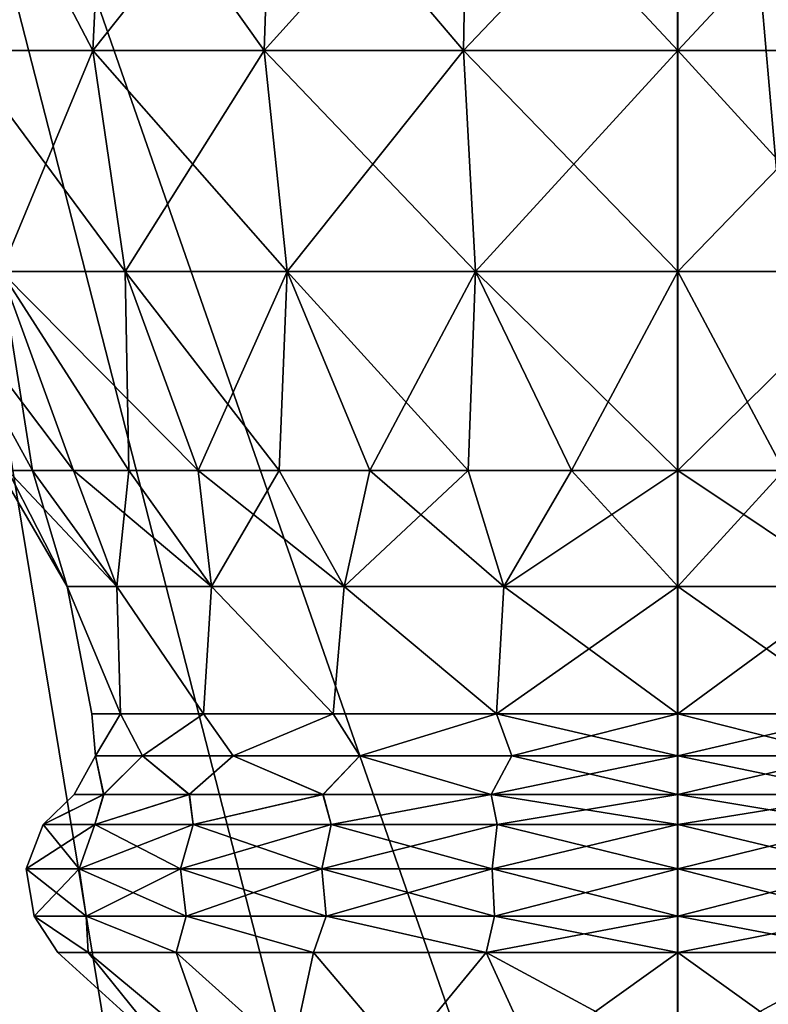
# Model space of a CAD drawing. Header units: millimetres. Extents: x -110 to 119, y -127 to 212.
# Tile 139 of 186: x 69.94 to 75.7, y 19.84 to 27.42. Entities that reach past the tile are written whole.
import ezdxf

# ---------------------------------------------------------------- set-up
doc = ezdxf.new("R2010")
doc.units = ezdxf.units.MM
doc.header["$LTSCALE"] = 26.699852
for name, color, linetype in [('489', 7, 'CONTINUOUS'), ('490', 7, 'CONTINUOUS'), ('491', 7, 'CONTINUOUS'), ('492', 7, 'CONTINUOUS'), ('493', 7, 'CONTINUOUS'), ('496', 7, 'CONTINUOUS'), ('497', 7, 'CONTINUOUS'), ('498', 7, 'CONTINUOUS'), ('499', 7, 'CONTINUOUS'), ('5', 7, 'CONTINUOUS'), ('500', 7, 'CONTINUOUS')]:
    doc.layers.add(name, color=color, linetype=linetype)

msp = doc.modelspace()

# ---------------------------------------------------------------- linework, layer by layer
at = {"layer": '489', "color": 7, "linetype": 'CONTINUOUS', "true_color": 0xa2afbf}
for points in [[(70.4994, 27.186, 54.5259), (69.5909, 28.9194, 53.1481), (69.4879, 27.186, 53.2076), (70.4994, 27.186, 54.5259)], [(69.5909, 28.9194, 46.9019), (70.5835, 28.9194, 45.6082), (69.4879, 27.186, 46.8424), (69.5909, 28.9194, 46.9019)], [(69.4879, 27.186, 46.8424), (70.5835, 28.9194, 45.6082), (70.4994, 27.186, 45.5241), (69.4879, 27.186, 46.8424)], [(70.5835, 28.9194, 54.4418), (69.5909, 28.9194, 53.1481), (70.4994, 27.186, 54.5259), (70.5835, 28.9194, 54.4418)], [(71.8177, 27.186, 55.5374), (70.5835, 28.9194, 54.4418), (70.4994, 27.186, 54.5259), (71.8177, 27.186, 55.5374)], [(70.5835, 28.9194, 45.6082), (71.8772, 28.9194, 44.6156), (70.4994, 27.186, 45.5241), (70.5835, 28.9194, 45.6082)], [(70.4994, 27.186, 45.5241), (71.8772, 28.9194, 44.6156), (71.8177, 27.186, 44.5126), (70.4994, 27.186, 45.5241)], [(71.8772, 28.9194, 55.4344), (70.5835, 28.9194, 54.4418), (71.8177, 27.186, 55.5374), (71.8772, 28.9194, 55.4344)], [(73.3529, 27.186, 56.1733), (71.8772, 28.9194, 55.4344), (71.8177, 27.186, 55.5374), (73.3529, 27.186, 56.1733)], [(71.8772, 28.9194, 44.6156), (73.3837, 28.9194, 43.9916), (71.8177, 27.186, 44.5126), (71.8772, 28.9194, 44.6156)], [(71.8177, 27.186, 44.5126), (73.3837, 28.9194, 43.9916), (73.3529, 27.186, 43.8767), (71.8177, 27.186, 44.5126)], [(73.3837, 28.9194, 56.0584), (71.8772, 28.9194, 55.4344), (73.3529, 27.186, 56.1733), (73.3837, 28.9194, 56.0584)], [(75.0003, 27.186, 56.3902), (73.3837, 28.9194, 56.0584), (73.3529, 27.186, 56.1733), (75.0003, 27.186, 56.3902)], [(73.3837, 28.9194, 43.9916), (75.0003, 28.9194, 43.7787), (73.3529, 27.186, 43.8767), (73.3837, 28.9194, 43.9916)], [(73.3529, 27.186, 43.8767), (75.0003, 28.9194, 43.7787), (75.0003, 27.186, 43.6598), (73.3529, 27.186, 43.8767)], [(75.0003, 28.9194, 56.2713), (73.3837, 28.9194, 56.0584), (75.0003, 27.186, 56.3902), (75.0003, 28.9194, 56.2713)], [(70.4994, 27.186, 54.5259), (69.4879, 27.186, 53.2076), (70.7491, 25.4847, 54.2762), (70.4994, 27.186, 54.5259)], [(70.7491, 25.4847, 54.2762), (69.4879, 27.186, 53.2076), (69.7937, 25.4847, 53.031), (70.7491, 25.4847, 54.2762)], [(69.4879, 27.186, 46.8424), (70.4994, 27.186, 45.5241), (69.7937, 25.4847, 47.019), (69.4879, 27.186, 46.8424)], [(69.7937, 25.4847, 47.019), (70.4994, 27.186, 45.5241), (70.7491, 25.4847, 45.7738), (69.7937, 25.4847, 47.019)], [(71.8177, 27.186, 55.5374), (70.4994, 27.186, 54.5259), (71.9943, 25.4847, 55.2316), (71.8177, 27.186, 55.5374)], [(71.9943, 25.4847, 55.2316), (70.4994, 27.186, 54.5259), (70.7491, 25.4847, 54.2762), (71.9943, 25.4847, 55.2316)], [(70.4994, 27.186, 45.5241), (71.8177, 27.186, 44.5126), (70.7491, 25.4847, 45.7738), (70.4994, 27.186, 45.5241)], [(70.7491, 25.4847, 45.7738), (71.8177, 27.186, 44.5126), (71.9943, 25.4847, 44.8184), (70.7491, 25.4847, 45.7738)], [(73.3529, 27.186, 56.1733), (71.8177, 27.186, 55.5374), (73.4443, 25.4847, 55.8322), (73.3529, 27.186, 56.1733)], [(73.4443, 25.4847, 55.8322), (71.8177, 27.186, 55.5374), (71.9943, 25.4847, 55.2316), (73.4443, 25.4847, 55.8322)], [(71.8177, 27.186, 44.5126), (73.3529, 27.186, 43.8767), (71.9943, 25.4847, 44.8184), (71.8177, 27.186, 44.5126)], [(71.9943, 25.4847, 44.8184), (73.3529, 27.186, 43.8767), (73.4443, 25.4847, 44.2178), (71.9943, 25.4847, 44.8184)], [(75.0003, 27.186, 56.3902), (73.3529, 27.186, 56.1733), (75.0003, 25.4847, 56.0371), (75.0003, 27.186, 56.3902)], [(75.0003, 25.4847, 56.0371), (73.3529, 27.186, 56.1733), (73.4443, 25.4847, 55.8322), (75.0003, 25.4847, 56.0371)], [(73.3529, 27.186, 43.8767), (75.0003, 27.186, 43.6598), (73.4443, 25.4847, 44.2178), (73.3529, 27.186, 43.8767)], [(73.4443, 25.4847, 44.2178), (75.0003, 27.186, 43.6598), (75.0003, 25.4847, 44.0129), (73.4443, 25.4847, 44.2178)], [(69.7937, 25.4847, 53.031), (69.1931, 25.4847, 51.581), (70.3493, 23.9518, 52.3948), (69.7937, 25.4847, 53.031)], [(70.3493, 23.9518, 52.3948), (69.1931, 25.4847, 51.581), (70.0358, 23.9518, 51.6381), (70.3493, 23.9518, 52.3948)], [(70.0358, 23.9518, 51.6381), (69.1931, 25.4847, 51.581), (69.8446, 23.9518, 50.8416), (70.0358, 23.9518, 51.6381)], [(69.1931, 25.4847, 48.469), (69.7937, 25.4847, 47.019), (70.0358, 23.9518, 48.4119), (69.1931, 25.4847, 48.469)], [(69.8446, 23.9518, 49.2084), (69.1931, 25.4847, 48.469), (70.0358, 23.9518, 48.4119), (69.8446, 23.9518, 49.2084)], [(70.7491, 25.4847, 54.2762), (69.7937, 25.4847, 53.031), (71.3092, 23.9518, 53.7161), (70.7491, 25.4847, 54.2762)], [(71.3092, 23.9518, 53.7161), (69.7937, 25.4847, 53.031), (70.7772, 23.9518, 53.0932), (71.3092, 23.9518, 53.7161)], [(70.7772, 23.9518, 53.0932), (69.7937, 25.4847, 53.031), (70.3493, 23.9518, 52.3948), (70.7772, 23.9518, 53.0932)], [(69.7937, 25.4847, 47.019), (70.7491, 25.4847, 45.7738), (70.7772, 23.9518, 46.9568), (69.7937, 25.4847, 47.019)], [(70.0358, 23.9518, 48.4119), (69.7937, 25.4847, 47.019), (70.3493, 23.9518, 47.6552), (70.0358, 23.9518, 48.4119)], [(70.3493, 23.9518, 47.6552), (69.7937, 25.4847, 47.019), (70.7772, 23.9518, 46.9568), (70.3493, 23.9518, 47.6552)], [(71.9943, 25.4847, 55.2316), (70.7491, 25.4847, 54.2762), (71.9321, 23.9518, 54.2481), (71.9943, 25.4847, 55.2316)], [(71.9321, 23.9518, 54.2481), (70.7491, 25.4847, 54.2762), (71.3092, 23.9518, 53.7161), (71.9321, 23.9518, 54.2481)], [(70.7491, 25.4847, 45.7738), (71.9943, 25.4847, 44.8184), (71.3092, 23.9518, 46.3339), (70.7491, 25.4847, 45.7738)], [(70.7772, 23.9518, 46.9568), (70.7491, 25.4847, 45.7738), (71.3092, 23.9518, 46.3339), (70.7772, 23.9518, 46.9568)], [(71.3092, 23.9518, 46.3339), (71.9943, 25.4847, 44.8184), (71.9321, 23.9518, 45.8019), (71.3092, 23.9518, 46.3339)], [(72.6305, 23.9518, 54.6761), (71.9943, 25.4847, 55.2316), (71.9321, 23.9518, 54.2481), (72.6305, 23.9518, 54.6761)], [(71.9321, 23.9518, 45.8019), (71.9943, 25.4847, 44.8184), (72.6305, 23.9518, 45.3739), (71.9321, 23.9518, 45.8019)], [(73.4443, 25.4847, 55.8322), (71.9943, 25.4847, 55.2316), (73.3872, 23.9518, 54.9895), (73.4443, 25.4847, 55.8322)], [(73.3872, 23.9518, 54.9895), (71.9943, 25.4847, 55.2316), (72.6305, 23.9518, 54.6761), (73.3872, 23.9518, 54.9895)], [(71.9943, 25.4847, 44.8184), (73.4443, 25.4847, 44.2178), (72.6305, 23.9518, 45.3739), (71.9943, 25.4847, 44.8184)], [(72.6305, 23.9518, 45.3739), (73.4443, 25.4847, 44.2178), (73.3872, 23.9518, 45.0605), (72.6305, 23.9518, 45.3739)], [(74.1837, 23.9518, 55.1807), (73.4443, 25.4847, 55.8322), (73.3872, 23.9518, 54.9895), (74.1837, 23.9518, 55.1807)], [(73.3872, 23.9518, 45.0605), (73.4443, 25.4847, 44.2178), (74.1837, 23.9518, 44.8693), (73.3872, 23.9518, 45.0605)], [(75.0003, 25.4847, 56.0371), (73.4443, 25.4847, 55.8322), (75.0003, 23.9518, 55.245), (75.0003, 25.4847, 56.0371)], [(75.0003, 23.9518, 55.245), (73.4443, 25.4847, 55.8322), (74.1837, 23.9518, 55.1807), (75.0003, 23.9518, 55.245)], [(73.4443, 25.4847, 44.2178), (75.0003, 25.4847, 44.0129), (74.1837, 23.9518, 44.8693), (73.4443, 25.4847, 44.2178)], [(74.1837, 23.9518, 44.8693), (75.0003, 25.4847, 44.0129), (75.0003, 23.9518, 44.805), (74.1837, 23.9518, 44.8693)]]:
    msp.add_3dface(points, dxfattribs=at)
at = {"layer": '490', "color": 7, "linetype": 'CONTINUOUS', "true_color": 0xa2afbf}
for points in [[(69.8446, 23.9518, 50.8416), (69.7803, 23.9518, 50.025), (70.3028, 23.0603, 50.7004), (69.8446, 23.9518, 50.8416)], [(69.7803, 23.9518, 50.025), (69.8446, 23.9518, 49.2084), (70.3028, 23.0603, 49.3496), (69.7803, 23.9518, 50.025)], [(70.3028, 23.0603, 50.7004), (69.7803, 23.9518, 50.025), (70.3028, 23.0603, 49.3496), (70.3028, 23.0603, 50.7004)], [(70.0358, 23.9518, 51.6381), (69.8446, 23.9518, 50.8416), (70.6833, 23.0603, 51.9965), (70.0358, 23.9518, 51.6381)], [(70.6833, 23.0603, 51.9965), (69.8446, 23.9518, 50.8416), (70.3028, 23.0603, 50.7004), (70.6833, 23.0603, 51.9965)], [(69.8446, 23.9518, 49.2084), (70.0358, 23.9518, 48.4119), (70.3028, 23.0603, 49.3496), (69.8446, 23.9518, 49.2084)], [(70.3493, 23.9518, 52.3948), (70.0358, 23.9518, 51.6381), (70.6833, 23.0603, 51.9965), (70.3493, 23.9518, 52.3948)], [(70.0358, 23.9518, 48.4119), (70.3493, 23.9518, 47.6552), (70.6833, 23.0603, 48.0535), (70.0358, 23.9518, 48.4119)], [(70.3028, 23.0603, 49.3496), (70.0358, 23.9518, 48.4119), (70.6833, 23.0603, 48.0535), (70.3028, 23.0603, 49.3496)], [(70.7772, 23.9518, 53.0932), (70.3493, 23.9518, 52.3948), (71.4137, 23.0603, 53.1329), (70.7772, 23.9518, 53.0932)], [(71.4137, 23.0603, 53.1329), (70.3493, 23.9518, 52.3948), (70.6833, 23.0603, 51.9965), (71.4137, 23.0603, 53.1329)], [(70.3493, 23.9518, 47.6552), (70.7772, 23.9518, 46.9568), (70.6833, 23.0603, 48.0535), (70.3493, 23.9518, 47.6552)], [(70.6833, 23.0603, 48.0535), (70.7772, 23.9518, 46.9568), (71.4137, 23.0603, 46.9171), (70.6833, 23.0603, 48.0535)], [(71.3092, 23.9518, 53.7161), (70.7772, 23.9518, 53.0932), (71.4137, 23.0603, 53.1329), (71.3092, 23.9518, 53.7161)], [(70.7772, 23.9518, 46.9568), (71.3092, 23.9518, 46.3339), (71.4137, 23.0603, 46.9171), (70.7772, 23.9518, 46.9568)], [(71.9321, 23.9518, 54.2481), (71.3092, 23.9518, 53.7161), (72.4345, 23.0603, 54.0174), (71.9321, 23.9518, 54.2481)], [(72.4345, 23.0603, 54.0174), (71.3092, 23.9518, 53.7161), (71.4137, 23.0603, 53.1329), (72.4345, 23.0603, 54.0174)], [(71.3092, 23.9518, 46.3339), (71.9321, 23.9518, 45.8019), (71.4137, 23.0603, 46.9171), (71.3092, 23.9518, 46.3339)], [(71.4137, 23.0603, 46.9171), (71.9321, 23.9518, 45.8019), (72.4345, 23.0603, 46.0326), (71.4137, 23.0603, 46.9171)], [(72.6305, 23.9518, 54.6761), (71.9321, 23.9518, 54.2481), (72.4345, 23.0603, 54.0174), (72.6305, 23.9518, 54.6761)], [(71.9321, 23.9518, 45.8019), (72.6305, 23.9518, 45.3739), (72.4345, 23.0603, 46.0326), (71.9321, 23.9518, 45.8019)], [(73.6633, 23.0603, 54.5786), (72.6305, 23.9518, 54.6761), (72.4345, 23.0603, 54.0174), (73.6633, 23.0603, 54.5786)], [(72.6305, 23.9518, 45.3739), (73.3872, 23.9518, 45.0605), (72.4345, 23.0603, 46.0326), (72.6305, 23.9518, 45.3739)], [(72.4345, 23.0603, 46.0326), (73.3872, 23.9518, 45.0605), (73.6633, 23.0603, 45.4714), (72.4345, 23.0603, 46.0326)], [(73.3872, 23.9518, 54.9895), (72.6305, 23.9518, 54.6761), (73.6633, 23.0603, 54.5786), (73.3872, 23.9518, 54.9895)], [(74.1837, 23.9518, 55.1807), (73.3872, 23.9518, 54.9895), (73.6633, 23.0603, 54.5786), (74.1837, 23.9518, 55.1807)], [(73.3872, 23.9518, 45.0605), (74.1837, 23.9518, 44.8693), (73.6633, 23.0603, 45.4714), (73.3872, 23.9518, 45.0605)], [(75.0003, 23.0603, 54.7708), (74.1837, 23.9518, 55.1807), (73.6633, 23.0603, 54.5786), (75.0003, 23.0603, 54.7708)], [(74.1837, 23.9518, 44.8693), (75.0003, 23.9518, 44.805), (73.6633, 23.0603, 45.4714), (74.1837, 23.9518, 44.8693)], [(73.6633, 23.0603, 45.4714), (75.0003, 23.9518, 44.805), (75.0003, 23.0603, 45.2792), (73.6633, 23.0603, 45.4714)], [(75.0003, 23.9518, 55.245), (74.1837, 23.9518, 55.1807), (75.0003, 23.0603, 54.7708), (75.0003, 23.9518, 55.245)], [(70.6833, 23.0603, 51.9965), (70.3028, 23.0603, 50.7004), (70.711, 22.0785, 51.4187), (70.6833, 23.0603, 51.9965)], [(70.3028, 23.0603, 50.7004), (70.3028, 23.0603, 49.3496), (70.4903, 22.0785, 50.025), (70.3028, 23.0603, 50.7004)], [(70.711, 22.0785, 51.4187), (70.3028, 23.0603, 50.7004), (70.4903, 22.0785, 50.025), (70.711, 22.0785, 51.4187)], [(70.3028, 23.0603, 49.3496), (70.6833, 23.0603, 48.0535), (70.711, 22.0785, 48.6313), (70.3028, 23.0603, 49.3496)], [(70.4903, 22.0785, 50.025), (70.3028, 23.0603, 49.3496), (70.711, 22.0785, 48.6313), (70.4903, 22.0785, 50.025)], [(71.4137, 23.0603, 53.1329), (70.6833, 23.0603, 51.9965), (71.3516, 22.0785, 52.6759), (71.4137, 23.0603, 53.1329)], [(71.3516, 22.0785, 52.6759), (70.6833, 23.0603, 51.9965), (70.711, 22.0785, 51.4187), (71.3516, 22.0785, 52.6759)], [(70.6833, 23.0603, 48.0535), (71.4137, 23.0603, 46.9171), (71.3516, 22.0785, 47.3741), (70.6833, 23.0603, 48.0535)], [(70.711, 22.0785, 48.6313), (70.6833, 23.0603, 48.0535), (71.3516, 22.0785, 47.3741), (70.711, 22.0785, 48.6313)], [(72.3494, 22.0785, 53.6737), (71.4137, 23.0603, 53.1329), (71.3516, 22.0785, 52.6759), (72.3494, 22.0785, 53.6737)], [(71.3516, 22.0785, 47.3741), (71.4137, 23.0603, 46.9171), (72.3494, 22.0785, 46.3763), (71.3516, 22.0785, 47.3741)], [(72.4345, 23.0603, 54.0174), (71.4137, 23.0603, 53.1329), (72.3494, 22.0785, 53.6737), (72.4345, 23.0603, 54.0174)], [(71.4137, 23.0603, 46.9171), (72.4345, 23.0603, 46.0326), (72.3494, 22.0785, 46.3763), (71.4137, 23.0603, 46.9171)], [(73.6066, 22.0785, 54.3143), (72.4345, 23.0603, 54.0174), (72.3494, 22.0785, 53.6737), (73.6066, 22.0785, 54.3143)], [(72.3494, 22.0785, 46.3763), (72.4345, 23.0603, 46.0326), (73.6066, 22.0785, 45.7357), (72.3494, 22.0785, 46.3763)], [(73.6633, 23.0603, 54.5786), (72.4345, 23.0603, 54.0174), (73.6066, 22.0785, 54.3143), (73.6633, 23.0603, 54.5786)], [(72.4345, 23.0603, 46.0326), (73.6633, 23.0603, 45.4714), (73.6066, 22.0785, 45.7357), (72.4345, 23.0603, 46.0326)], [(75.0003, 22.0785, 54.535), (73.6633, 23.0603, 54.5786), (73.6066, 22.0785, 54.3143), (75.0003, 22.0785, 54.535)], [(73.6633, 23.0603, 45.4714), (75.0003, 23.0603, 45.2792), (73.6066, 22.0785, 45.7357), (73.6633, 23.0603, 45.4714)], [(73.6066, 22.0785, 45.7357), (75.0003, 23.0603, 45.2792), (75.0003, 22.0785, 45.515), (73.6066, 22.0785, 45.7357)], [(75.0003, 23.0603, 54.7708), (73.6633, 23.0603, 54.5786), (75.0003, 22.0785, 54.535), (75.0003, 23.0603, 54.7708)]]:
    msp.add_3dface(points, dxfattribs=at)
at = {"layer": '491', "color": 7, "linetype": 'CONTINUOUS', "true_color": 0xa2afbf}
for points in [[(70.711, 22.0785, 51.4187), (70.4903, 22.0785, 50.025), (70.5195, 21.7569, 50.6692), (70.711, 22.0785, 51.4187)], [(70.4903, 22.0785, 50.025), (70.711, 22.0785, 48.6313), (70.5195, 21.7569, 49.3808), (70.4903, 22.0785, 50.025)], [(70.4903, 22.0785, 50.025), (70.5195, 21.7569, 49.3808), (70.5195, 21.7569, 50.6692), (70.4903, 22.0785, 50.025)], [(70.711, 22.0785, 51.4187), (70.5195, 21.7569, 50.6692), (70.8825, 21.7569, 51.9055), (70.711, 22.0785, 51.4187)], [(70.711, 22.0785, 48.6313), (70.8825, 21.7569, 48.1445), (70.5195, 21.7569, 49.3808), (70.711, 22.0785, 48.6313)], [(71.3516, 22.0785, 52.6759), (70.711, 22.0785, 51.4187), (70.8825, 21.7569, 51.9055), (71.3516, 22.0785, 52.6759)], [(70.711, 22.0785, 48.6313), (71.3516, 22.0785, 47.3741), (70.8825, 21.7569, 48.1445), (70.711, 22.0785, 48.6313)], [(71.3516, 22.0785, 52.6759), (70.8825, 21.7569, 51.9055), (71.5791, 21.7569, 52.9895), (71.3516, 22.0785, 52.6759)], [(71.3516, 22.0785, 47.3741), (71.5791, 21.7569, 47.0605), (70.8825, 21.7569, 48.1445), (71.3516, 22.0785, 47.3741)], [(72.3494, 22.0785, 53.6737), (71.3516, 22.0785, 52.6759), (71.5791, 21.7569, 52.9895), (72.3494, 22.0785, 53.6737)], [(71.3516, 22.0785, 47.3741), (72.3494, 22.0785, 46.3763), (71.5791, 21.7569, 47.0605), (71.3516, 22.0785, 47.3741)], [(72.3494, 22.0785, 53.6737), (71.5791, 21.7569, 52.9895), (72.5529, 21.7569, 53.8333), (72.3494, 22.0785, 53.6737)], [(72.3494, 22.0785, 46.3763), (72.5529, 21.7569, 46.2167), (71.5791, 21.7569, 47.0605), (72.3494, 22.0785, 46.3763)], [(73.6066, 22.0785, 54.3143), (72.3494, 22.0785, 53.6737), (72.5529, 21.7569, 53.8333), (73.6066, 22.0785, 54.3143)], [(72.3494, 22.0785, 46.3763), (73.6066, 22.0785, 45.7357), (72.5529, 21.7569, 46.2167), (72.3494, 22.0785, 46.3763)], [(73.6066, 22.0785, 54.3143), (72.5529, 21.7569, 53.8333), (73.7249, 21.7569, 54.3685), (73.6066, 22.0785, 54.3143)], [(73.6066, 22.0785, 45.7357), (73.7249, 21.7569, 45.6815), (72.5529, 21.7569, 46.2167), (73.6066, 22.0785, 45.7357)], [(75.0003, 22.0785, 54.535), (73.6066, 22.0785, 54.3143), (75.0003, 21.7569, 54.5519), (75.0003, 22.0785, 54.535)], [(73.6066, 22.0785, 54.3143), (73.7249, 21.7569, 54.3685), (75.0003, 21.7569, 54.5519), (73.6066, 22.0785, 54.3143)], [(73.6066, 22.0785, 45.7357), (75.0003, 22.0785, 45.515), (73.7249, 21.7569, 45.6815), (73.6066, 22.0785, 45.7357)], [(75.0003, 22.0785, 45.515), (75.0003, 21.7569, 45.4981), (73.7249, 21.7569, 45.6815), (75.0003, 22.0785, 45.515)], [(70.5195, 21.7569, 50.6692), (70.5195, 21.7569, 49.3808), (70.3552, 21.4574, 50.0296), (70.5195, 21.7569, 50.6692)], [(70.3552, 21.4574, 50.0296), (70.5195, 21.7569, 49.3808), (70.5814, 21.4574, 48.5931), (70.3552, 21.4574, 50.0296)], [(70.5835, 21.4574, 51.4636), (70.5195, 21.7569, 50.6692), (70.3552, 21.4574, 50.0296), (70.5835, 21.4574, 51.4636)], [(70.5195, 21.7569, 49.3808), (70.8825, 21.7569, 48.1445), (70.5814, 21.4574, 48.5931), (70.5195, 21.7569, 49.3808)], [(70.8825, 21.7569, 51.9055), (70.5195, 21.7569, 50.6692), (70.5835, 21.4574, 51.4636), (70.8825, 21.7569, 51.9055)], [(70.5814, 21.4574, 48.5931), (70.8825, 21.7569, 48.1445), (71.2407, 21.4574, 47.2969), (70.5814, 21.4574, 48.5931)], [(71.2438, 21.4574, 52.7574), (70.8825, 21.7569, 51.9055), (70.5835, 21.4574, 51.4636), (71.2438, 21.4574, 52.7574)], [(70.8825, 21.7569, 48.1445), (71.5791, 21.7569, 47.0605), (71.2407, 21.4574, 47.2969), (70.8825, 21.7569, 48.1445)], [(71.5791, 21.7569, 52.9895), (70.8825, 21.7569, 51.9055), (71.2438, 21.4574, 52.7574), (71.5791, 21.7569, 52.9895)], [(71.2407, 21.4574, 47.2969), (71.5791, 21.7569, 47.0605), (72.2685, 21.4574, 46.2681), (71.2407, 21.4574, 47.2969)], [(72.2716, 21.4574, 53.7842), (71.5791, 21.7569, 52.9895), (71.2438, 21.4574, 52.7574), (72.2716, 21.4574, 53.7842)], [(71.5791, 21.7569, 47.0605), (72.5529, 21.7569, 46.2167), (72.2685, 21.4574, 46.2681), (71.5791, 21.7569, 47.0605)], [(72.5529, 21.7569, 53.8333), (71.5791, 21.7569, 52.9895), (72.2716, 21.4574, 53.7842), (72.5529, 21.7569, 53.8333)], [(72.2685, 21.4574, 46.2681), (72.5529, 21.7569, 46.2167), (73.564, 21.4574, 45.6075), (72.2685, 21.4574, 46.2681)], [(73.5661, 21.4574, 54.4432), (72.5529, 21.7569, 53.8333), (72.2716, 21.4574, 53.7842), (73.5661, 21.4574, 54.4432)], [(72.5529, 21.7569, 46.2167), (73.7249, 21.7569, 45.6815), (73.564, 21.4574, 45.6075), (72.5529, 21.7569, 46.2167)], [(73.7249, 21.7569, 54.3685), (72.5529, 21.7569, 53.8333), (73.5661, 21.4574, 54.4432), (73.7249, 21.7569, 54.3685)], [(75.0003, 21.7569, 45.4981), (75.0003, 21.4574, 45.3799), (73.564, 21.4574, 45.6075), (75.0003, 21.7569, 45.4981)], [(73.7249, 21.7569, 45.6815), (75.0003, 21.7569, 45.4981), (73.564, 21.4574, 45.6075), (73.7249, 21.7569, 45.6815)], [(75.0003, 21.4574, 54.6701), (73.7249, 21.7569, 54.3685), (73.5661, 21.4574, 54.4432), (75.0003, 21.4574, 54.6701)], [(75.0003, 21.7569, 54.5519), (73.7249, 21.7569, 54.3685), (75.0003, 21.4574, 54.6701), (75.0003, 21.7569, 54.5519)]]:
    msp.add_3dface(points, dxfattribs=at)
at = {"layer": '492', "color": 7, "linetype": 'CONTINUOUS', "true_color": 0xa2afbf}
for points in [[(70.5835, 21.4574, 51.4636), (70.3552, 21.4574, 50.0296), (70.118, 21.2287, 50.727), (70.5835, 21.4574, 51.4636)], [(70.5835, 21.4574, 51.4636), (70.118, 21.2287, 50.727), (70.5136, 21.2287, 52.074), (70.5835, 21.4574, 51.4636)], [(70.3552, 21.4574, 50.0296), (70.5814, 21.4574, 48.5931), (70.118, 21.2287, 49.323), (70.3552, 21.4574, 50.0296)], [(70.3552, 21.4574, 50.0296), (70.118, 21.2287, 49.323), (70.118, 21.2287, 50.727), (70.3552, 21.4574, 50.0296)], [(70.5814, 21.4574, 48.5931), (70.5136, 21.2287, 47.976), (70.118, 21.2287, 49.323), (70.5814, 21.4574, 48.5931)], [(71.2438, 21.4574, 52.7574), (70.5835, 21.4574, 51.4636), (70.5136, 21.2287, 52.074), (71.2438, 21.4574, 52.7574)], [(71.2438, 21.4574, 52.7574), (70.5136, 21.2287, 52.074), (71.2726, 21.2287, 53.2551), (71.2438, 21.4574, 52.7574)], [(70.5814, 21.4574, 48.5931), (71.2407, 21.4574, 47.2969), (70.5136, 21.2287, 47.976), (70.5814, 21.4574, 48.5931)], [(71.2407, 21.4574, 47.2969), (71.2726, 21.2287, 46.7949), (70.5136, 21.2287, 47.976), (71.2407, 21.4574, 47.2969)], [(71.2407, 21.4574, 47.2969), (72.2685, 21.4574, 46.2681), (71.2726, 21.2287, 46.7949), (71.2407, 21.4574, 47.2969)], [(72.2716, 21.4574, 53.7842), (71.2438, 21.4574, 52.7574), (71.2726, 21.2287, 53.2551), (72.2716, 21.4574, 53.7842)], [(72.2716, 21.4574, 53.7842), (71.2726, 21.2287, 53.2551), (72.3336, 21.2287, 54.1745), (72.2716, 21.4574, 53.7842)], [(72.2685, 21.4574, 46.2681), (72.3336, 21.2287, 45.8755), (71.2726, 21.2287, 46.7949), (72.2685, 21.4574, 46.2681)], [(72.2685, 21.4574, 46.2681), (73.564, 21.4574, 45.6075), (72.3336, 21.2287, 45.8755), (72.2685, 21.4574, 46.2681)], [(73.5661, 21.4574, 54.4432), (72.2716, 21.4574, 53.7842), (72.3336, 21.2287, 54.1745), (73.5661, 21.4574, 54.4432)], [(73.5661, 21.4574, 54.4432), (72.3336, 21.2287, 54.1745), (73.6107, 21.2287, 54.7577), (73.5661, 21.4574, 54.4432)], [(73.564, 21.4574, 45.6075), (73.6107, 21.2287, 45.2923), (72.3336, 21.2287, 45.8755), (73.564, 21.4574, 45.6075)], [(73.564, 21.4574, 45.6075), (75.0003, 21.4574, 45.3799), (73.6107, 21.2287, 45.2923), (73.564, 21.4574, 45.6075)], [(75.0003, 21.4574, 54.6701), (73.5661, 21.4574, 54.4432), (75.0003, 21.2287, 54.9575), (75.0003, 21.4574, 54.6701)], [(73.5661, 21.4574, 54.4432), (73.6107, 21.2287, 54.7577), (75.0003, 21.2287, 54.9575), (73.5661, 21.4574, 54.4432)], [(75.0003, 21.4574, 45.3799), (75.0003, 21.2287, 45.0925), (73.6107, 21.2287, 45.2923), (75.0003, 21.4574, 45.3799)], [(70.3934, 20.8857, 47.9211), (69.9873, 20.8857, 49.3042), (70.5136, 21.2287, 47.976), (70.3934, 20.8857, 47.9211)], [(69.9873, 20.8857, 49.3042), (69.9873, 20.8857, 50.7458), (70.118, 21.2287, 49.323), (69.9873, 20.8857, 49.3042)], [(70.5136, 21.2287, 47.976), (69.9873, 20.8857, 49.3042), (70.118, 21.2287, 49.323), (70.5136, 21.2287, 47.976)], [(69.9873, 20.8857, 50.7458), (70.3934, 20.8857, 52.1289), (70.118, 21.2287, 50.727), (69.9873, 20.8857, 50.7458)], [(70.118, 21.2287, 49.323), (69.9873, 20.8857, 50.7458), (70.118, 21.2287, 50.727), (70.118, 21.2287, 49.323)], [(70.118, 21.2287, 50.727), (70.3934, 20.8857, 52.1289), (70.5136, 21.2287, 52.074), (70.118, 21.2287, 50.727)], [(71.1728, 20.8857, 46.7084), (70.3934, 20.8857, 47.9211), (71.2726, 21.2287, 46.7949), (71.1728, 20.8857, 46.7084)], [(71.2726, 21.2287, 46.7949), (70.3934, 20.8857, 47.9211), (70.5136, 21.2287, 47.976), (71.2726, 21.2287, 46.7949)], [(70.3934, 20.8857, 52.1289), (71.1728, 20.8857, 53.3416), (70.5136, 21.2287, 52.074), (70.3934, 20.8857, 52.1289)], [(70.5136, 21.2287, 52.074), (71.1728, 20.8857, 53.3416), (71.2726, 21.2287, 53.2551), (70.5136, 21.2287, 52.074)], [(72.2622, 20.8857, 45.7644), (71.1728, 20.8857, 46.7084), (72.3336, 21.2287, 45.8755), (72.2622, 20.8857, 45.7644)], [(72.3336, 21.2287, 45.8755), (71.1728, 20.8857, 46.7084), (71.2726, 21.2287, 46.7949), (72.3336, 21.2287, 45.8755)], [(71.1728, 20.8857, 53.3416), (72.2622, 20.8857, 54.2856), (71.2726, 21.2287, 53.2551), (71.1728, 20.8857, 53.3416)], [(71.2726, 21.2287, 53.2551), (72.2622, 20.8857, 54.2856), (72.3336, 21.2287, 54.1745), (71.2726, 21.2287, 53.2551)], [(73.5735, 20.8857, 45.1656), (72.2622, 20.8857, 45.7644), (73.6107, 21.2287, 45.2923), (73.5735, 20.8857, 45.1656)], [(73.6107, 21.2287, 45.2923), (72.2622, 20.8857, 45.7644), (72.3336, 21.2287, 45.8755), (73.6107, 21.2287, 45.2923)], [(72.2622, 20.8857, 54.2856), (73.5735, 20.8857, 54.8844), (72.3336, 21.2287, 54.1745), (72.2622, 20.8857, 54.2856)], [(72.3336, 21.2287, 54.1745), (73.5735, 20.8857, 54.8844), (73.6107, 21.2287, 54.7577), (72.3336, 21.2287, 54.1745)], [(75.0003, 20.8857, 44.9605), (73.5735, 20.8857, 45.1656), (75.0003, 21.2287, 45.0925), (75.0003, 20.8857, 44.9605)], [(75.0003, 21.2287, 45.0925), (73.5735, 20.8857, 45.1656), (73.6107, 21.2287, 45.2923), (75.0003, 21.2287, 45.0925)], [(73.5735, 20.8857, 54.8844), (75.0003, 20.8857, 55.0895), (73.6107, 21.2287, 54.7577), (73.5735, 20.8857, 54.8844)], [(73.6107, 21.2287, 54.7577), (75.0003, 20.8857, 55.0895), (75.0003, 21.2287, 54.9575), (73.6107, 21.2287, 54.7577)], [(70.0467, 20.523, 49.3128), (70.0467, 20.523, 50.7372), (69.9873, 20.8857, 49.3042), (70.0467, 20.523, 49.3128)], [(70.3934, 20.8857, 47.9211), (70.0467, 20.523, 49.3128), (69.9873, 20.8857, 49.3042), (70.3934, 20.8857, 47.9211)], [(70.0467, 20.523, 50.7372), (70.448, 20.523, 52.104), (69.9873, 20.8857, 50.7458), (70.0467, 20.523, 50.7372)], [(69.9873, 20.8857, 49.3042), (70.0467, 20.523, 50.7372), (69.9873, 20.8857, 50.7458), (69.9873, 20.8857, 49.3042)], [(69.9873, 20.8857, 50.7458), (70.448, 20.523, 52.104), (70.3934, 20.8857, 52.1289), (69.9873, 20.8857, 50.7458)], [(70.448, 20.523, 47.946), (70.0467, 20.523, 49.3128), (70.3934, 20.8857, 47.9211), (70.448, 20.523, 47.946)], [(71.1728, 20.8857, 46.7084), (70.448, 20.523, 47.946), (70.3934, 20.8857, 47.9211), (71.1728, 20.8857, 46.7084)], [(70.448, 20.523, 52.104), (71.2181, 20.523, 53.3023), (70.3934, 20.8857, 52.1289), (70.448, 20.523, 52.104)], [(70.3934, 20.8857, 52.1289), (71.2181, 20.523, 53.3023), (71.1728, 20.8857, 53.3416), (70.3934, 20.8857, 52.1289)], [(71.2181, 20.523, 46.7477), (70.448, 20.523, 47.946), (71.1728, 20.8857, 46.7084), (71.2181, 20.523, 46.7477)], [(72.2622, 20.8857, 45.7644), (71.2181, 20.523, 46.7477), (71.1728, 20.8857, 46.7084), (72.2622, 20.8857, 45.7644)], [(71.2181, 20.523, 53.3023), (72.2946, 20.523, 54.2351), (71.1728, 20.8857, 53.3416), (71.2181, 20.523, 53.3023)], [(71.1728, 20.8857, 53.3416), (72.2946, 20.523, 54.2351), (72.2622, 20.8857, 54.2856), (71.1728, 20.8857, 53.3416)], [(72.2946, 20.523, 45.8149), (71.2181, 20.523, 46.7477), (72.2622, 20.8857, 45.7644), (72.2946, 20.523, 45.8149)], [(73.5735, 20.8857, 45.1656), (72.2946, 20.523, 45.8149), (72.2622, 20.8857, 45.7644), (73.5735, 20.8857, 45.1656)], [(72.2946, 20.523, 54.2351), (73.5904, 20.523, 54.8268), (72.2622, 20.8857, 54.2856), (72.2946, 20.523, 54.2351)], [(72.2622, 20.8857, 54.2856), (73.5904, 20.523, 54.8268), (73.5735, 20.8857, 54.8844), (72.2622, 20.8857, 54.2856)], [(73.5904, 20.523, 45.2232), (72.2946, 20.523, 45.8149), (73.5735, 20.8857, 45.1656), (73.5904, 20.523, 45.2232)], [(75.0003, 20.8857, 44.9605), (73.5904, 20.523, 45.2232), (73.5735, 20.8857, 45.1656), (75.0003, 20.8857, 44.9605)], [(73.5904, 20.523, 54.8268), (75.0003, 20.523, 55.0296), (73.5735, 20.8857, 54.8844), (73.5904, 20.523, 54.8268)], [(73.5735, 20.8857, 54.8844), (75.0003, 20.523, 55.0296), (75.0003, 20.8857, 55.0895), (73.5735, 20.8857, 54.8844)], [(75.0003, 20.523, 45.0204), (73.5904, 20.523, 45.2232), (75.0003, 20.8857, 44.9605), (75.0003, 20.523, 45.0204)], [(70.0467, 20.523, 49.3128), (70.448, 20.523, 47.946), (70.4638, 20.2414, 48.551), (70.0467, 20.523, 49.3128)], [(70.0467, 20.523, 50.7372), (70.0467, 20.523, 49.3128), (70.2303, 20.2414, 50.025), (70.0467, 20.523, 50.7372)], [(70.2303, 20.2414, 50.025), (70.0467, 20.523, 49.3128), (70.4638, 20.2414, 48.551), (70.2303, 20.2414, 50.025)], [(70.448, 20.523, 52.104), (70.0467, 20.523, 50.7372), (70.4638, 20.2414, 51.499), (70.448, 20.523, 52.104)], [(70.4638, 20.2414, 51.499), (70.0467, 20.523, 50.7372), (70.2303, 20.2414, 50.025), (70.4638, 20.2414, 51.499)], [(70.448, 20.523, 47.946), (71.2181, 20.523, 46.7477), (71.1413, 20.2414, 47.2213), (70.448, 20.523, 47.946)], [(70.4638, 20.2414, 48.551), (70.448, 20.523, 47.946), (71.1413, 20.2414, 47.2213), (70.4638, 20.2414, 48.551)], [(71.2181, 20.523, 53.3023), (70.448, 20.523, 52.104), (71.1413, 20.2414, 52.8287), (71.2181, 20.523, 53.3023)], [(71.1413, 20.2414, 52.8287), (70.448, 20.523, 52.104), (70.4638, 20.2414, 51.499), (71.1413, 20.2414, 52.8287)], [(71.1413, 20.2414, 47.2213), (71.2181, 20.523, 46.7477), (72.1966, 20.2414, 46.166), (71.1413, 20.2414, 47.2213)], [(72.1966, 20.2414, 53.884), (71.2181, 20.523, 53.3023), (71.1413, 20.2414, 52.8287), (72.1966, 20.2414, 53.884)], [(71.2181, 20.523, 46.7477), (72.2946, 20.523, 45.8149), (72.1966, 20.2414, 46.166), (71.2181, 20.523, 46.7477)], [(72.2946, 20.523, 54.2351), (71.2181, 20.523, 53.3023), (72.1966, 20.2414, 53.884), (72.2946, 20.523, 54.2351)], [(72.1966, 20.2414, 46.166), (72.2946, 20.523, 45.8149), (73.5263, 20.2414, 45.4885), (72.1966, 20.2414, 46.166)], [(73.5263, 20.2414, 54.5615), (72.2946, 20.523, 54.2351), (72.1966, 20.2414, 53.884), (73.5263, 20.2414, 54.5615)], [(72.2946, 20.523, 45.8149), (73.5904, 20.523, 45.2232), (73.5263, 20.2414, 45.4885), (72.2946, 20.523, 45.8149)], [(73.5904, 20.523, 54.8268), (72.2946, 20.523, 54.2351), (73.5263, 20.2414, 54.5615), (73.5904, 20.523, 54.8268)], [(75.0003, 20.523, 45.0204), (75.0003, 20.2414, 45.255), (73.5263, 20.2414, 45.4885), (75.0003, 20.523, 45.0204)], [(73.5904, 20.523, 45.2232), (75.0003, 20.523, 45.0204), (73.5263, 20.2414, 45.4885), (73.5904, 20.523, 45.2232)], [(75.0003, 20.2414, 54.795), (73.5904, 20.523, 54.8268), (73.5263, 20.2414, 54.5615), (75.0003, 20.2414, 54.795)], [(75.0003, 20.523, 55.0296), (73.5904, 20.523, 54.8268), (75.0003, 20.2414, 54.795), (75.0003, 20.523, 55.0296)]]:
    msp.add_3dface(points, dxfattribs=at)
at = {"layer": '493', "color": 7, "linetype": 'CONTINUOUS', "true_color": 0xa2afbf}
for points in [[(70.4638, 20.2414, 51.499), (70.2303, 20.2414, 50.025), (71.1041, 19.4464, 50.5852), (70.4638, 20.2414, 51.499)], [(70.2303, 20.2414, 50.025), (70.4638, 20.2414, 48.551), (71.1041, 19.4464, 49.4648), (70.2303, 20.2414, 50.025)], [(71.1041, 19.4464, 50.5852), (70.2303, 20.2414, 50.025), (71.1041, 19.4464, 49.4648), (71.1041, 19.4464, 50.5852)], [(71.1413, 20.2414, 52.8287), (70.4638, 20.2414, 51.499), (71.4197, 19.4464, 51.6602), (71.1413, 20.2414, 52.8287)], [(71.4197, 19.4464, 51.6602), (70.4638, 20.2414, 51.499), (71.1041, 19.4464, 50.5852), (71.4197, 19.4464, 51.6602)], [(70.4638, 20.2414, 48.551), (71.1413, 20.2414, 47.2213), (71.4197, 19.4464, 48.3898), (70.4638, 20.2414, 48.551)], [(71.1041, 19.4464, 49.4648), (70.4638, 20.2414, 48.551), (71.4197, 19.4464, 48.3898), (71.1041, 19.4464, 49.4648)], [(72.1966, 20.2414, 53.884), (71.1413, 20.2414, 52.8287), (72.0255, 19.4464, 52.6027), (72.1966, 20.2414, 53.884)], [(72.0255, 19.4464, 52.6027), (71.1413, 20.2414, 52.8287), (71.4197, 19.4464, 51.6602), (72.0255, 19.4464, 52.6027)], [(71.1413, 20.2414, 47.2213), (72.1966, 20.2414, 46.166), (72.0255, 19.4464, 47.4473), (71.1413, 20.2414, 47.2213)], [(71.4197, 19.4464, 48.3898), (71.1413, 20.2414, 47.2213), (72.0255, 19.4464, 47.4473), (71.4197, 19.4464, 48.3898)], [(72.8722, 19.4464, 53.3364), (72.1966, 20.2414, 53.884), (72.0255, 19.4464, 52.6027), (72.8722, 19.4464, 53.3364)], [(72.0255, 19.4464, 47.4473), (72.1966, 20.2414, 46.166), (72.8722, 19.4464, 46.7136), (72.0255, 19.4464, 47.4473)], [(73.5263, 20.2414, 54.5615), (72.1966, 20.2414, 53.884), (72.8722, 19.4464, 53.3364), (73.5263, 20.2414, 54.5615)], [(72.1966, 20.2414, 46.166), (73.5263, 20.2414, 45.4885), (72.8722, 19.4464, 46.7136), (72.1966, 20.2414, 46.166)], [(73.8913, 19.4464, 53.8018), (73.5263, 20.2414, 54.5615), (72.8722, 19.4464, 53.3364), (73.8913, 19.4464, 53.8018)], [(72.8722, 19.4464, 46.7136), (73.5263, 20.2414, 45.4885), (73.8913, 19.4464, 46.2482), (72.8722, 19.4464, 46.7136)], [(73.5263, 20.2414, 45.4885), (75.0003, 20.2414, 45.255), (73.8913, 19.4464, 46.2482), (73.5263, 20.2414, 45.4885)], [(75.0003, 20.2414, 54.795), (73.5263, 20.2414, 54.5615), (75.0003, 19.4464, 53.9613), (75.0003, 20.2414, 54.795)], [(75.0003, 19.4464, 53.9613), (73.5263, 20.2414, 54.5615), (73.8913, 19.4464, 53.8018), (75.0003, 19.4464, 53.9613)], [(73.8913, 19.4464, 46.2482), (75.0003, 20.2414, 45.255), (75.0003, 19.4464, 46.0887), (73.8913, 19.4464, 46.2482)]]:
    msp.add_3dface(points, dxfattribs=at)
at = {"layer": '496', "color": 7, "linetype": 'CONTINUOUS', "true_color": 0xa2afbf}
for points in [[(75.0003, 28.9194, 56.2713), (75.0003, 27.186, 56.3902), (76.6478, 27.186, 56.1733), (75.0003, 28.9194, 56.2713)], [(76.617, 28.9194, 56.0584), (75.0003, 28.9194, 56.2713), (76.6478, 27.186, 56.1733), (76.617, 28.9194, 56.0584)], [(75.0003, 27.186, 43.6598), (75.0003, 28.9194, 43.7787), (76.617, 28.9194, 43.9916), (75.0003, 27.186, 43.6598)], [(75.0003, 27.186, 43.6598), (76.617, 28.9194, 43.9916), (76.6478, 27.186, 43.8767), (75.0003, 27.186, 43.6598)], [(75.0003, 27.186, 56.3902), (75.0003, 25.4847, 56.0371), (76.5563, 25.4847, 55.8322), (75.0003, 27.186, 56.3902)], [(76.6478, 27.186, 56.1733), (75.0003, 27.186, 56.3902), (76.5563, 25.4847, 55.8322), (76.6478, 27.186, 56.1733)], [(75.0003, 25.4847, 44.0129), (75.0003, 27.186, 43.6598), (76.6478, 27.186, 43.8767), (75.0003, 25.4847, 44.0129)], [(75.0003, 25.4847, 44.0129), (76.6478, 27.186, 43.8767), (76.5563, 25.4847, 44.2178), (75.0003, 25.4847, 44.0129)], [(75.0003, 25.4847, 56.0371), (75.0003, 23.9518, 55.245), (75.8169, 23.9518, 55.1807), (75.0003, 25.4847, 56.0371)], [(76.5563, 25.4847, 55.8322), (75.0003, 25.4847, 56.0371), (75.8169, 23.9518, 55.1807), (76.5563, 25.4847, 55.8322)], [(75.0003, 23.9518, 44.805), (75.0003, 25.4847, 44.0129), (76.5563, 25.4847, 44.2178), (75.0003, 23.9518, 44.805)], [(75.0003, 23.9518, 44.805), (76.5563, 25.4847, 44.2178), (75.8169, 23.9518, 44.8693), (75.0003, 23.9518, 44.805)]]:
    msp.add_3dface(points, dxfattribs=at)
at = {"layer": '497', "color": 7, "linetype": 'CONTINUOUS', "true_color": 0xa2afbf}
for points in [[(75.0003, 23.9518, 55.245), (75.0003, 23.0603, 54.7708), (76.3374, 23.0603, 54.5786), (75.0003, 23.9518, 55.245)], [(75.8169, 23.9518, 55.1807), (75.0003, 23.9518, 55.245), (76.3374, 23.0603, 54.5786), (75.8169, 23.9518, 55.1807)], [(75.0003, 23.0603, 45.2792), (75.0003, 23.9518, 44.805), (75.8169, 23.9518, 44.8693), (75.0003, 23.0603, 45.2792)], [(75.0003, 23.0603, 45.2792), (75.8169, 23.9518, 44.8693), (76.3374, 23.0603, 45.4714), (75.0003, 23.0603, 45.2792)], [(75.0003, 23.0603, 54.7708), (75.0003, 22.0785, 54.535), (76.394, 22.0785, 54.3143), (75.0003, 23.0603, 54.7708)], [(76.3374, 23.0603, 54.5786), (75.0003, 23.0603, 54.7708), (76.394, 22.0785, 54.3143), (76.3374, 23.0603, 54.5786)], [(75.0003, 22.0785, 45.515), (75.0003, 23.0603, 45.2792), (76.3374, 23.0603, 45.4714), (75.0003, 22.0785, 45.515)], [(75.0003, 22.0785, 45.515), (76.3374, 23.0603, 45.4714), (76.394, 22.0785, 45.7357), (75.0003, 22.0785, 45.515)]]:
    msp.add_3dface(points, dxfattribs=at)
at = {"layer": '498', "color": 7, "linetype": 'CONTINUOUS', "true_color": 0xa2afbf}
for points in [[(75.0003, 22.0785, 54.535), (75.0003, 21.7569, 54.5519), (76.2757, 21.7569, 54.3685), (75.0003, 22.0785, 54.535)], [(76.394, 22.0785, 54.3143), (75.0003, 22.0785, 54.535), (76.2757, 21.7569, 54.3685), (76.394, 22.0785, 54.3143)], [(75.0003, 21.7569, 45.4981), (75.0003, 22.0785, 45.515), (76.394, 22.0785, 45.7357), (75.0003, 21.7569, 45.4981)], [(75.0003, 21.7569, 45.4981), (76.394, 22.0785, 45.7357), (76.2757, 21.7569, 45.6815), (75.0003, 21.7569, 45.4981)], [(75.0003, 21.4574, 45.3799), (75.0003, 21.7569, 45.4981), (76.2757, 21.7569, 45.6815), (75.0003, 21.4574, 45.3799)], [(75.0003, 21.4574, 45.3799), (76.2757, 21.7569, 45.6815), (76.4357, 21.4574, 45.6072), (75.0003, 21.4574, 45.3799)], [(75.0003, 21.7569, 54.5519), (75.0003, 21.4574, 54.6701), (76.4357, 21.4574, 54.4428), (75.0003, 21.7569, 54.5519)], [(76.2757, 21.7569, 54.3685), (75.0003, 21.7569, 54.5519), (76.4357, 21.4574, 54.4428), (76.2757, 21.7569, 54.3685)]]:
    msp.add_3dface(points, dxfattribs=at)
at = {"layer": '499', "color": 7, "linetype": 'CONTINUOUS', "true_color": 0xa2afbf}
for points in [[(75.0003, 21.2287, 45.0925), (75.0003, 21.4574, 45.3799), (76.4357, 21.4574, 45.6072), (75.0003, 21.2287, 45.0925)], [(75.0003, 21.4574, 54.6701), (75.0003, 21.2287, 54.9575), (76.39, 21.2287, 54.7577), (75.0003, 21.4574, 54.6701)], [(76.4357, 21.4574, 54.4428), (75.0003, 21.4574, 54.6701), (76.39, 21.2287, 54.7577), (76.4357, 21.4574, 54.4428)], [(75.0003, 21.2287, 45.0925), (76.4357, 21.4574, 45.6072), (76.39, 21.2287, 45.2923), (75.0003, 21.2287, 45.0925)], [(75.0003, 20.8857, 44.9605), (75.0003, 21.2287, 45.0925), (76.39, 21.2287, 45.2923), (75.0003, 20.8857, 44.9605)], [(75.0003, 20.8857, 44.9605), (76.39, 21.2287, 45.2923), (76.4272, 20.8857, 45.1656), (75.0003, 20.8857, 44.9605)], [(75.0003, 21.2287, 54.9575), (75.0003, 20.8857, 55.0895), (76.4272, 20.8857, 54.8844), (75.0003, 21.2287, 54.9575)], [(76.39, 21.2287, 54.7577), (75.0003, 21.2287, 54.9575), (76.4272, 20.8857, 54.8844), (76.39, 21.2287, 54.7577)], [(75.0003, 20.523, 45.0204), (75.0003, 20.8857, 44.9605), (76.4272, 20.8857, 45.1656), (75.0003, 20.523, 45.0204)], [(75.0003, 20.523, 45.0204), (76.4272, 20.8857, 45.1656), (76.4103, 20.523, 45.2232), (75.0003, 20.523, 45.0204)], [(75.0003, 20.8857, 55.0895), (75.0003, 20.523, 55.0296), (76.4103, 20.523, 54.8268), (75.0003, 20.8857, 55.0895)], [(76.4272, 20.8857, 54.8844), (75.0003, 20.8857, 55.0895), (76.4103, 20.523, 54.8268), (76.4272, 20.8857, 54.8844)], [(75.0003, 20.2414, 45.255), (75.0003, 20.523, 45.0204), (76.4103, 20.523, 45.2232), (75.0003, 20.2414, 45.255)], [(75.0003, 20.2414, 45.255), (76.4103, 20.523, 45.2232), (76.4743, 20.2414, 45.4885), (75.0003, 20.2414, 45.255)], [(75.0003, 20.523, 55.0296), (75.0003, 20.2414, 54.795), (76.4743, 20.2414, 54.5615), (75.0003, 20.523, 55.0296)], [(76.4103, 20.523, 54.8268), (75.0003, 20.523, 55.0296), (76.4743, 20.2414, 54.5615), (76.4103, 20.523, 54.8268)]]:
    msp.add_3dface(points, dxfattribs=at)
at = {"layer": '5', "color": 7, "linetype": 'CONTINUOUS', "true_color": 0xa2afbf}
for points in [[(75, 35, -53), (68.1718, 34.3275, -53), (75, 14.7402, -36), (75, 35, -53)], [(81.8282, 34.3275, -53), (75, 35, -53), (76.7774, 14.6326, -36), (81.8282, 34.3275, -53)], [(76.7774, 14.6326, -36), (75, 35, -53), (75, 14.7402, -36), (76.7774, 14.6326, -36)], [(68.1718, 34.3275, -53), (61.6061, 32.3358, -53), (71.4719, 14.3116, -36), (68.1718, 34.3275, -53)], [(75, 14.7402, -36), (68.1718, 34.3275, -53), (73.2226, 14.6326, -36), (75, 14.7402, -36)], [(73.2226, 14.6326, -36), (68.1718, 34.3275, -53), (71.4719, 14.3116, -36), (73.2226, 14.6326, -36)], [(71.4719, 14.3116, -36), (61.6061, 32.3358, -53), (69.773, 13.7821, -36), (71.4719, 14.3116, -36)]]:
    msp.add_3dface(points, dxfattribs=at)
at = {"layer": '500', "color": 7, "linetype": 'CONTINUOUS', "true_color": 0xa2afbf}
for points in [[(75.0003, 19.4464, 46.0887), (75.0003, 20.2414, 45.255), (76.4743, 20.2414, 45.4885), (75.0003, 19.4464, 46.0887)], [(75.0003, 20.2414, 54.795), (75.0003, 19.4464, 53.9613), (76.1093, 19.4464, 53.8018), (75.0003, 20.2414, 54.795)], [(76.4743, 20.2414, 54.5615), (75.0003, 20.2414, 54.795), (76.1093, 19.4464, 53.8018), (76.4743, 20.2414, 54.5615)], [(75.0003, 19.4464, 46.0887), (76.4743, 20.2414, 45.4885), (76.1093, 19.4464, 46.2482), (75.0003, 19.4464, 46.0887)]]:
    msp.add_3dface(points, dxfattribs=at)

doc.saveas('drawing.dxf')
